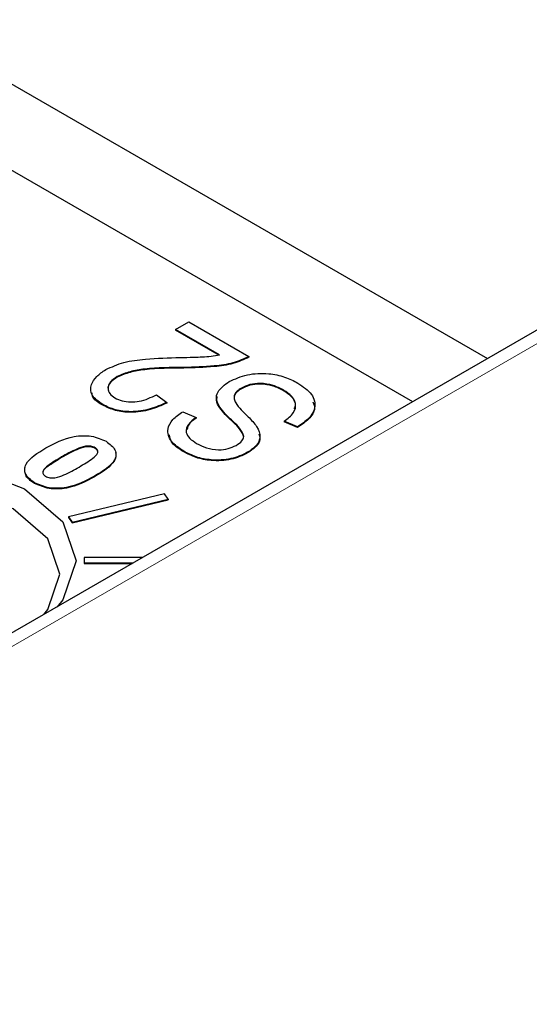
# Paper-space layout 'Blatt2' of a CAD drawing. Header units: millimetres. Extents: x 5 to 418, y 2 to 292.
# Tile 46 of 66: x 126.4 to 128.95, y 193.66 to 198.59. Entities that reach past the tile are written whole.
import ezdxf

# ---------------------------------------------------------------- set-up
doc = ezdxf.new("R2010")
doc.units = ezdxf.units.MM

psp = doc.layouts.new('Blatt2')

# ---------------------------------------------------------------- linework, layer by layer
at = {"color": 7, "linetype": 'Continuous', "lineweight": 25}
for p, q in [((124.9795, 199.0609), (128.739, 196.8906)), ((128.3648, 196.6745), (124.6053, 198.8449)), ((130.4575, 197.8826), (120.908, 192.3698)), ((127.1794, 197.0362), (127.2456, 197.0744)), ((127.2456, 197.0744), (127.5468, 196.9005)), ((127.3998, 196.909), (127.1794, 197.0362)), ((127.1794, 197.0362), (127.1794, 197.033)), ((127.3998, 196.9057), (127.1794, 197.033)), ((127.5468, 196.9005), (127.5468, 196.8973)), ((126.8887, 196.8005), (126.8887, 196.7973)), ((127.0839, 196.7097), (127.1354, 196.6715)), ((127.5086, 196.7428), (127.5086, 196.7396)), ((127.7199, 196.7327), (127.7199, 196.7295)), ((126.8158, 196.6609), (126.8158, 196.6576)), ((127.1354, 196.6715), (127.1354, 196.6682)), ((127.2162, 196.6249), (127.2823, 196.5952)), ((127.4003, 196.6474), (127.4003, 196.6441)), ((127.2823, 196.5952), (127.2823, 196.5919)), ((127.7892, 196.5485), (127.7231, 196.5782)), ((127.7231, 196.5782), (127.7231, 196.5749)), ((127.7892, 196.5453), (127.7231, 196.5749)), ((127.7892, 196.5485), (127.7892, 196.5453)), ((126.7778, 196.4447), (126.7778, 196.4415)), ((127.221, 196.427), (127.221, 196.4237)), ((127.5401, 196.4217), (127.5401, 196.4184)), ((126.4749, 196.2697), (126.4749, 196.2664)), ((127.1246, 196.2132), (126.6442, 196.0983)), ((127.143, 196.1876), (127.1246, 196.2132)), ((126.6626, 196.0727), (127.143, 196.1876)), ((126.6626, 196.0694), (127.143, 196.1843)), ((127.143, 196.1876), (127.143, 196.1843)), ((126.6442, 196.0983), (126.6626, 196.0727)), ((126.6442, 196.0983), (126.6442, 196.095)), ((126.6442, 196.095), (126.6626, 196.0694)), ((126.6626, 196.0727), (126.6626, 196.0694)), ((126.7234, 195.8961), (126.7234, 195.8684)), ((127.0164, 195.8961), (126.7234, 195.8961)), ((126.7234, 195.8684), (126.7234, 195.8651)), ((126.7234, 195.8684), (126.9684, 195.8684)), ((126.7234, 195.8651), (126.9627, 195.8651))]:
    psp.add_line(p, q, dxfattribs=at)
at = {"color": 7, "linetype": 'Continuous', "lineweight": 18}
for p, q in [((130.5575, 197.8727), (121.0056, 192.3585)), ((127.2209, 196.8463), (127.2209, 196.843)), ((127.4694, 196.5738), (127.4694, 196.5706)), ((126.6103, 196.3984), (126.6103, 196.3952)), ((126.7749, 196.3026), (126.7749, 196.2993))]:
    psp.add_line(p, q, dxfattribs=at)
at = {"color": 7, "linetype": 'Continuous', "lineweight": 25, "flags": 128}
for points in [[(125.1812, 196.2382), (125.4667, 196.3483), (125.8034, 196.387), (126.1402, 196.3483), (126.4257, 196.2382), (126.6164, 196.0734), (126.6834, 195.879), (126.6164, 195.6846), (126.5878, 195.6487)], [(126.5209, 195.6101), (126.5412, 195.6361), (126.602, 195.8125), (126.5412, 195.9889), (126.3681, 196.1385), (126.109, 196.2384), (125.8034, 196.2735), (125.4978, 196.2384), (125.2387, 196.1385)]]:
    psp.add_lwpolyline(points, dxfattribs=at)
at = {"color": 7, "linetype": 'Continuous', "lineweight": 25}
for points, knots in [([(127.2026, 196.896), (127.2252, 196.8965), (127.2624, 196.8973), (127.3141, 196.8988), (127.3579, 196.9015), (127.3858, 196.9065), (127.3998, 196.909)], [0, 0, 0, 0, 0.340053, 0.560075, 0.780078, 1, 1, 1, 1]), ([(127.5468, 196.9005), (127.521, 196.8891), (127.4693, 196.8661), (127.355, 196.8492), (127.2718, 196.8474), (127.2209, 196.8463)], [0, 0, 0, 0, 0.278998, 0.559153, 1, 1, 1, 1]), ([(126.831, 196.8351), (126.8601, 196.8486), (126.9184, 196.8756), (127.0503, 196.8915), (127.1448, 196.8943), (127.2026, 196.896)], [0, 0, 0, 0, 0.279141, 0.559078, 1, 1, 1, 1]), ([(127.5468, 196.8973), (127.521, 196.8858), (127.4693, 196.8628), (127.355, 196.8459), (127.2718, 196.8441), (127.2209, 196.843)], [0, 0, 0, 0, 0.278998, 0.559153, 1, 1, 1, 1]), ([(126.8158, 196.6609), (126.795, 196.6752), (126.7536, 196.7039), (126.7543, 196.7577), (126.7821, 196.8022), (126.8147, 196.8242), (126.831, 196.8351)], [0, 0, 0, 0, 0.279693, 0.558261, 0.779102, 1, 1, 1, 1]), ([(127.2209, 196.8463), (127.1556, 196.8456), (127.0647, 196.8448), (126.9503, 196.8275), (126.9092, 196.8095), (126.8887, 196.8005)], [0, 0, 0, 0, 0.560605, 0.780638, 1, 1, 1, 1]), ([(127.2209, 196.843), (127.1556, 196.8424), (127.0647, 196.8415), (126.9503, 196.8242), (126.9092, 196.8063), (126.8887, 196.7973)], [0, 0, 0, 0, 0.560605, 0.780638, 1, 1, 1, 1]), ([(127.4482, 196.7758), (127.4768, 196.7887), (127.534, 196.8145), (127.6391, 196.8197), (127.7275, 196.8008), (127.7698, 196.779), (127.791, 196.768)], [0, 0, 0, 0, 0.2795457, 0.558773, 0.7790389, 1, 1, 1, 1]), ([(126.8887, 196.7973), (126.8762, 196.7888), (126.8514, 196.7718), (126.8388, 196.7458), (126.8441, 196.7323), (126.8452, 196.7296)], [0, 0, 0, 0, 0.446056, 0.890667, 1, 1, 1, 1]), ([(126.8887, 196.8005), (126.8759, 196.792), (126.8504, 196.7749), (126.8394, 196.7434), (126.8475, 196.7142), (126.867, 196.7005), (126.8767, 196.6936)], [0, 0, 0, 0, 0.280425, 0.559943, 0.779929, 1, 1, 1, 1]), ([(127.4003, 196.6474), (127.3937, 196.6599), (127.3804, 196.6849), (127.3889, 196.7329), (127.4257, 196.7595), (127.4482, 196.7758)], [0, 0, 0, 0, 0.280966, 0.561401, 1, 1, 1, 1]), ([(127.7199, 196.7327), (127.7031, 196.7414), (127.6697, 196.7586), (127.6077, 196.7685), (127.5493, 196.7625), (127.5222, 196.7494), (127.5086, 196.7428)], [0, 0, 0, 0, 0.28085, 0.559959, 0.779767, 1, 1, 1, 1]), ([(127.7199, 196.7295), (127.7031, 196.7381), (127.6697, 196.7553), (127.6077, 196.7653), (127.5493, 196.7592), (127.5222, 196.7461), (127.5086, 196.7396)], [0, 0, 0, 0, 0.28085, 0.559959, 0.779767, 1, 1, 1, 1]), ([(127.791, 196.768), (127.8171, 196.7502), (127.869, 196.7146), (127.883, 196.6475), (127.8502, 196.5902), (127.8096, 196.5624), (127.7892, 196.5485)], [0, 0, 0, 0, 0.280063, 0.558927, 0.779176, 1, 1, 1, 1]), ([(126.8158, 196.6576), (126.7924, 196.6717), (126.7621, 196.6898), (126.7628, 196.7137), (126.7629, 196.7191)], [0, 0, 0, 0, 0.773583, 1, 1, 1, 1]), ([(126.8767, 196.6936), (126.8881, 196.6881), (126.9107, 196.6772), (126.9551, 196.6722), (127.0193, 196.6772), (127.0573, 196.6963), (127.0839, 196.7097)], [0, 0, 0, 0, 0.186999, 0.373859, 0.561031, 1, 1, 1, 1]), ([(127.5086, 196.7428), (127.501, 196.7379), (127.4858, 196.7279), (127.4731, 196.7091), (127.4713, 196.6891), (127.4891, 196.6505), (127.519, 196.6222), (127.543, 196.5995)], [0, 0, 0, 0, 0.124972, 0.249815, 0.374598, 0.499572, 1, 1, 1, 1]), ([(127.5086, 196.7396), (127.5012, 196.7346), (127.4864, 196.7247), (127.4751, 196.7111), (127.4747, 196.7034), (127.4746, 196.7023)], [0, 0, 0, 0, 0.460631, 0.920786, 1, 1, 1, 1]), ([(127.7231, 196.5782), (127.7403, 196.5911), (127.7746, 196.6168), (127.7849, 196.6634), (127.7628, 196.7037), (127.7342, 196.7231), (127.7199, 196.7327)], [0, 0, 0, 0, 0.280743, 0.559143, 0.77941, 1, 1, 1, 1]), ([(127.7733, 196.6389), (127.7762, 196.6469), (127.7837, 196.6675), (127.762, 196.7005), (127.7339, 196.7198), (127.7199, 196.7295)], [0, 0, 0, 0, 0.2433025, 0.6213733, 1, 1, 1, 1]), ([(127.1354, 196.6715), (127.1089, 196.6595), (127.0563, 196.6357), (126.9636, 196.6208), (126.8763, 196.6312), (126.836, 196.651), (126.8158, 196.6609)], [0, 0, 0, 0, 0.28092, 0.560105, 0.779774, 1, 1, 1, 1]), ([(127.1354, 196.6682), (127.1089, 196.6563), (127.0563, 196.6324), (126.9636, 196.6176), (126.8763, 196.6279), (126.836, 196.6477), (126.8158, 196.6576)], [0, 0, 0, 0, 0.28092, 0.560105, 0.779774, 1, 1, 1, 1]), ([(127.4003, 196.6441), (127.3926, 196.6567), (127.3813, 196.6752), (127.3867, 196.6943), (127.3884, 196.7004)], [0, 0, 0, 0, 0.679824, 1, 1, 1, 1]), ([(127.8663, 196.6745), (127.8705, 196.6631), (127.8812, 196.6338), (127.8489, 196.5868), (127.8091, 196.5591), (127.7892, 196.5453)], [0, 0, 0, 0, 0.242236, 0.620624, 1, 1, 1, 1]), ([(127.221, 196.427), (127.1975, 196.443), (127.1507, 196.4749), (127.1342, 196.5348), (127.1619, 196.587), (127.1981, 196.6122), (127.2162, 196.6249)], [0, 0, 0, 0, 0.280155, 0.559064, 0.779285, 1, 1, 1, 1]), ([(127.4694, 196.5738), (127.4551, 196.5872), (127.4297, 196.6109), (127.4093, 196.6363), (127.4003, 196.6474)], [0, 0, 0, 0, 0.56013, 1, 1, 1, 1]), ([(127.4694, 196.5706), (127.4551, 196.5839), (127.4297, 196.6077), (127.4093, 196.633), (127.4003, 196.6441)], [0, 0, 0, 0, 0.56013, 1, 1, 1, 1]), ([(127.2823, 196.5952), (127.2679, 196.5844), (127.2392, 196.5628), (127.2272, 196.5238), (127.2481, 196.4901), (127.2728, 196.4742), (127.2852, 196.4663)], [0, 0, 0, 0, 0.2807568, 0.5592998, 0.7792108, 1, 1, 1, 1]), ([(127.2823, 196.5919), (127.2666, 196.5812), (127.2426, 196.5648), (127.2394, 196.5439), (127.2383, 196.5366)], [0, 0, 0, 0, 0.65322, 1, 1, 1, 1]), ([(127.5216, 196.5002), (127.5156, 196.5148), (127.5049, 196.541), (127.4803, 196.5638), (127.4694, 196.5738)], [0, 0, 0, 0, 0.557866, 1, 1, 1, 1]), ([(127.5216, 196.4969), (127.5156, 196.5115), (127.5049, 196.5377), (127.4803, 196.5605), (127.4694, 196.5706)], [0, 0, 0, 0, 0.557866, 1, 1, 1, 1]), ([(127.543, 196.5995), (127.5584, 196.5836), (127.5891, 196.552), (127.6085, 196.5014), (127.5884, 196.4545), (127.5562, 196.4326), (127.5401, 196.4217)], [0, 0, 0, 0, 0.281142, 0.560056, 0.779862, 1, 1, 1, 1]), ([(127.221, 196.4237), (127.1957, 196.4395), (127.1564, 196.4641), (127.1516, 196.4967), (127.1499, 196.5083)], [0, 0, 0, 0, 0.64375, 1, 1, 1, 1]), ([(127.5953, 196.5147), (127.5982, 196.5079), (127.607, 196.4872), (127.5873, 196.4512), (127.5559, 196.4293), (127.5401, 196.4184)], [0, 0, 0, 0, 0.196308, 0.597851, 1, 1, 1, 1]), ([(126.5323, 196.4435), (126.5755, 196.4673), (126.6296, 196.4971), (126.7157, 196.5058), (126.7744, 196.5026), (126.8094, 196.487), (126.8327, 196.4766)], [0, 0, 0, 0, 0.4997, 0.625239, 0.750888, 1, 1, 1, 1]), ([(126.8327, 196.4766), (126.8508, 196.4631), (126.878, 196.4428), (126.884, 196.4088), (126.8684, 196.3589), (126.8164, 196.3276), (126.7749, 196.3026)], [0, 0, 0, 0, 0.249108, 0.37474, 0.500242, 1, 1, 1, 1]), ([(127.2852, 196.4663), (127.3008, 196.4582), (127.3319, 196.442), (127.3899, 196.4321), (127.4446, 196.438), (127.47, 196.4503), (127.4827, 196.4564)], [0, 0, 0, 0, 0.280929, 0.559977, 0.779752, 1, 1, 1, 1]), ([(127.4827, 196.4564), (127.4939, 196.4635), (127.5139, 196.4761), (127.5193, 196.4929), (127.5216, 196.5002)], [0, 0, 0, 0, 0.560374, 1, 1, 1, 1]), ([(126.4749, 196.2697), (126.4568, 196.2832), (126.4298, 196.3034), (126.4239, 196.3373), (126.4392, 196.3872), (126.4909, 196.4185), (126.5323, 196.4435)], [0, 0, 0, 0, 0.249123, 0.374778, 0.500308, 1, 1, 1, 1]), ([(126.7778, 196.4447), (126.7708, 196.4477), (126.7568, 196.4535), (126.721, 196.4521), (126.6707, 196.4326), (126.6345, 196.4121), (126.6103, 196.3984)], [0, 0, 0, 0, 0.124043, 0.248741, 0.497969, 1, 1, 1, 1]), ([(126.7778, 196.4415), (126.7708, 196.4444), (126.7568, 196.4503), (126.721, 196.4488), (126.6707, 196.4294), (126.6345, 196.4089), (126.6103, 196.3952)], [0, 0, 0, 0, 0.124043, 0.248741, 0.497969, 1, 1, 1, 1]), ([(126.6975, 196.3481), (126.7213, 196.362), (126.7569, 196.3828), (126.7903, 196.4119), (126.7928, 196.4326), (126.7828, 196.4407), (126.7778, 196.4447)], [0, 0, 0, 0, 0.502065, 0.751302, 0.876019, 1, 1, 1, 1]), ([(126.8789, 196.4206), (126.8804, 196.4156), (126.8841, 196.4024), (126.8668, 196.3554), (126.8157, 196.3242), (126.7749, 196.2993)], [0, 0, 0, 0, 0.107347, 0.286519, 1, 1, 1, 1]), ([(126.7896, 196.415), (126.7907, 196.4197), (126.793, 196.4294), (126.7829, 196.4374), (126.7778, 196.4415)], [0, 0, 0, 0, 0.487492, 1, 1, 1, 1]), ([(127.5401, 196.4217), (127.5138, 196.4093), (127.4612, 196.3846), (127.3633, 196.3799), (127.2804, 196.3965), (127.2408, 196.4168), (127.221, 196.427)], [0, 0, 0, 0, 0.279697, 0.558854, 0.77913, 1, 1, 1, 1]), ([(127.5401, 196.4184), (127.5138, 196.406), (127.4612, 196.3813), (127.3633, 196.3766), (127.2804, 196.3933), (127.2408, 196.4136), (127.221, 196.4237)], [0, 0, 0, 0, 0.279697, 0.558854, 0.77913, 1, 1, 1, 1]), ([(126.6103, 196.3984), (126.5865, 196.3844), (126.5509, 196.3635), (126.5172, 196.3344), (126.5145, 196.3137), (126.5247, 196.3056), (126.5298, 196.3016)], [0, 0, 0, 0, 0.502031, 0.751264, 0.875969, 1, 1, 1, 1]), ([(126.6103, 196.3952), (126.5878, 196.3811), (126.5542, 196.3602), (126.5182, 196.3352), (126.5179, 196.3252), (126.5179, 196.325)], [0, 0, 0, 0, 0.663739, 0.993252, 1, 1, 1, 1]), ([(126.4749, 196.2664), (126.4555, 196.2797), (126.4321, 196.2957), (126.4293, 196.3157), (126.4289, 196.3191)], [0, 0, 0, 0, 0.831427, 1, 1, 1, 1]), ([(126.5298, 196.3016), (126.5368, 196.2987), (126.5509, 196.2929), (126.5867, 196.2944), (126.6372, 196.3137), (126.6734, 196.3343), (126.6975, 196.3481)], [0, 0, 0, 0, 0.123975, 0.24873, 0.497985, 1, 1, 1, 1]), ([(126.7749, 196.3026), (126.7317, 196.2788), (126.6776, 196.2491), (126.5916, 196.2405), (126.5331, 196.2438), (126.4981, 196.2593), (126.4749, 196.2697)], [0, 0, 0, 0, 0.499665, 0.625209, 0.750865, 1, 1, 1, 1]), ([(126.7749, 196.2993), (126.7317, 196.2756), (126.6776, 196.2459), (126.5916, 196.2372), (126.5331, 196.2405), (126.4981, 196.2561), (126.4749, 196.2664)], [0, 0, 0, 0, 0.499665, 0.625209, 0.750865, 1, 1, 1, 1])]:
    psp.add_open_spline(points, degree=3, knots=knots, dxfattribs=at)

doc.saveas('drawing.dxf')
